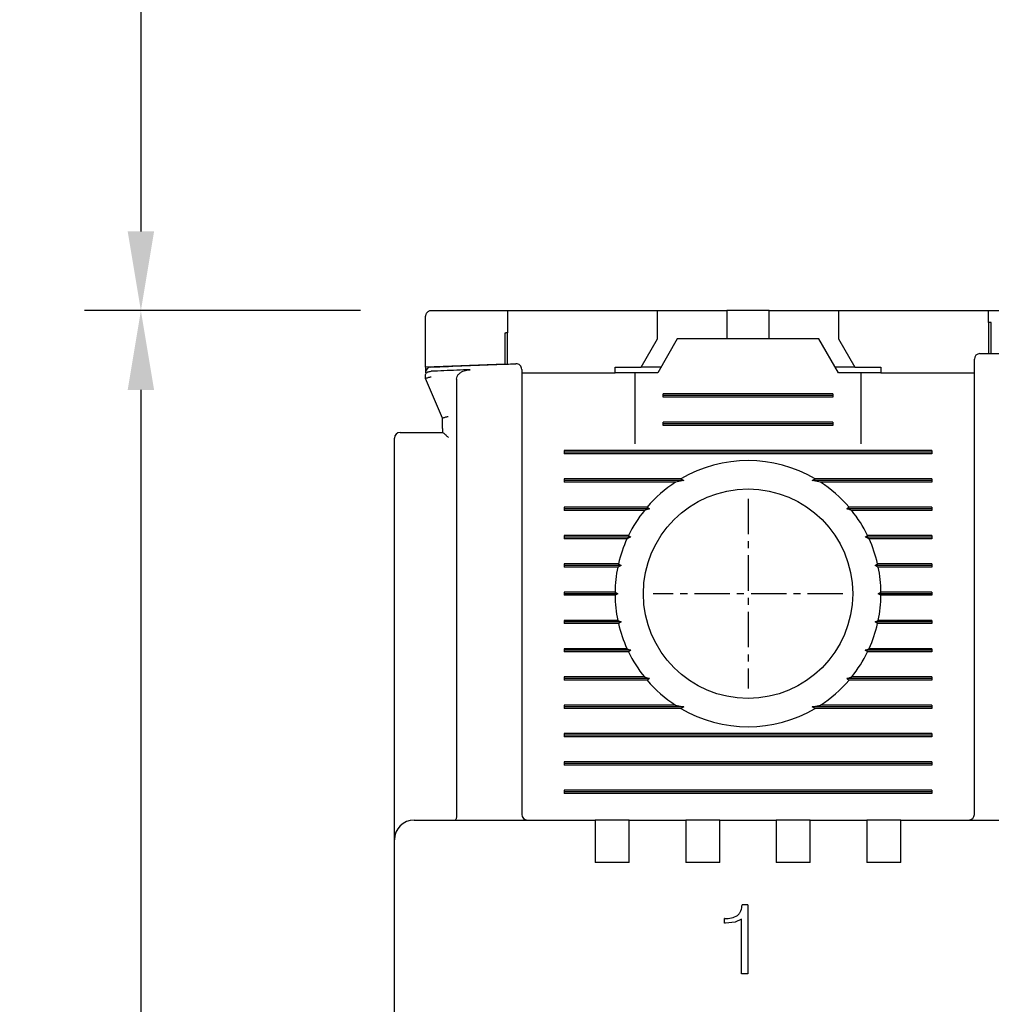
# Model space of a CAD drawing. Extents: x -417 to 993, y -1918 to 617.
# Tile 7 of 25: x 325 to 359, y 508 to 543. Entities that reach past the tile are written whole.
import ezdxf

# ---------------------------------------------------------------- set-up
doc = ezdxf.new("R2010")
doc.units = 0
doc.header["$MEASUREMENT"] = 0
doc.linetypes.add('CENTER', pattern=[2, 1.25, -0.25, 0.25, -0.25])
doc.layers.get('0').update_dxf_attribs({"linetype": 'CONTINUOUS'})
doc.layers.add('cen', color=1, linetype='CENTER')
doc.layers.add('di', color=3, linetype='CONTINUOUS')
doc.styles.add('KIM', font='ROMANS.shx', dxfattribs={"height": 5, "bigfont": 'GSG1.shx'})
doc.styles.get("Standard").update_dxf_attribs({"font": 'romans.shx', "height": 2, "bigfont": 'hgs.shx'})
doc.dimstyles.new('STANDARD$0', dxfattribs={"dimtxt": 5, "dimasz": 5, "dimexe": 1, "dimexo": 2, "dimgap": 2, "dimtad": 1, "dimdec": 4, "dimzin": 12, "dimdsep": 46, "dimtxsty": 'KIM', "dimcen": -1, "dimdle": 0.1, "dimadec": 0, "dimazin": 0, "dimtfac": 1, "dimtdec": 4, "dimtmove": 0, "dimatfit": 3, "dimfxl": 0, "dimtolj": 1, "dimtzin": 0, "dimarcsym": 0})

# ---------------------------------------------------------------- blocks, each defined once
blk = doc.blocks.new('*D1047')
at = {"layer": 'di'}
for p, q in [((336.966, 532.894), (327.204, 532.894)), ((329.204, 530.094), (329.204, 437.094)), ((361.166, 434.294), (327.204, 434.294))]:
    blk.add_line(p, q, dxfattribs=at)
for points in [[(328.737, 530.094), (329.671, 530.094), (329.204, 532.894)], [(328.737, 437.094), (329.671, 437.094), (329.204, 434.294)]]:
    blk.add_solid(points, dxfattribs=at)
at = {"layer": 'di', "insert": (326.204, 483.994), "char_height": 2, "attachment_point": 5, "rotation": 90}
blk.add_mtext('\\A1;98.5', dxfattribs=at)
blk = doc.blocks.new('*D1064')
at = {"layer": 'di'}
for p, q in [((359.466, 582.994), (327.204, 582.994)), ((329.204, 580.194), (329.204, 535.694)), ((336.966, 532.894), (327.204, 532.894))]:
    blk.add_line(p, q, dxfattribs=at)
for points in [[(328.737, 580.194), (329.671, 580.194), (329.204, 582.994)], [(328.737, 535.694), (329.671, 535.694), (329.204, 532.894)]]:
    blk.add_solid(points, dxfattribs=at)
at = {"layer": 'di', "insert": (326.204, 556.881), "char_height": 2, "attachment_point": 5, "rotation": 90}
blk.add_mtext('\\A1;48', dxfattribs=at)

msp = doc.modelspace()

# ---------------------------------------------------------------- linework, layer by layer
for p, q in [((339.266, 530.894), (339.266, 532.694)), ((342.166, 532.894), (342.166, 532.107)), ((342.166, 532.894), (347.466, 532.894)), ((347.466, 531.894), (347.466, 532.894)), ((347.466, 532.894), (349.416, 532.894)), ((349.416, 532.894), (349.916, 532.894)), ((349.916, 532.894), (349.916, 531.894)), ((351.416, 532.894), (349.916, 532.894)), ((351.416, 531.894), (351.416, 532.894)), ((351.416, 532.894), (351.916, 532.894)), ((351.916, 532.894), (353.866, 532.894)), ((353.866, 532.894), (353.866, 531.894)), ((353.866, 532.894), (359.166, 532.894)), ((359.166, 532.48), (359.166, 532.894)), ((359.166, 532.894), (361.866, 532.894)), ((359.166, 532.48), (359.166, 531.38)), ((359.266, 531.38), (359.266, 532.48)), ((342.066, 532.103), (342.066, 531.004)), ((342.166, 531.008), (342.166, 532.107)), ((346.889, 530.894), (347.466, 531.894)), ((348.166, 531.894), (347.473, 530.694)), ((353.166, 531.894), (348.166, 531.894)), ((353.859, 530.694), (353.166, 531.894)), ((353.866, 531.894), (354.443, 530.894)), ((342.066, 531.004), (339.266, 530.894)), ((339.266, 530.894), (339.266, 530.749)), ((339.266, 530.494), (339.266, 530.621)), ((339.459, 530.752), (339.466, 530.753)), ((342.666, 530.694), (345.966, 530.694)), ((345.966, 530.894), (346.889, 530.894)), ((345.966, 530.694), (345.966, 530.894)), ((346.666, 530.694), (345.966, 530.694)), ((346.666, 530.694), (346.666, 528.194)), ((347.473, 530.694), (346.666, 530.694)), ((347.589, 530.894), (346.889, 530.894)), ((354.443, 530.894), (353.743, 530.894)), ((354.666, 530.694), (353.859, 530.694)), ((354.443, 530.894), (355.366, 530.894)), ((354.666, 528.194), (354.666, 530.694)), ((355.366, 530.694), (354.666, 530.694)), ((355.366, 530.894), (355.366, 530.694)), ((355.366, 530.694), (358.666, 530.694)), ((339.866, 529.094), (339.266, 530.494)), ((339.266, 530.494), (339.266, 530.494)), ((340.366, 530.474), (340.366, 515.08)), ((358.666, 515.094), (358.666, 530.296)), ((342.666, 529.936), (342.666, 515.094)), ((347.666, 529.836), (347.666, 529.951)), ((353.666, 529.951), (347.666, 529.951)), ((353.666, 529.894), (347.666, 529.894)), ((353.666, 529.951), (353.666, 529.836)), ((353.666, 529.836), (347.666, 529.836)), ((339.866, 528.727), (339.866, 529.094)), ((339.866, 529.094), (339.866, 529.094)), ((347.666, 528.836), (347.666, 528.951)), ((353.666, 528.951), (347.666, 528.951)), ((353.666, 528.894), (347.666, 528.894)), ((353.666, 528.836), (347.666, 528.836)), ((353.666, 528.951), (353.666, 528.836)), ((338.866, 528.594), (339.867, 528.594)), ((339.866, 528.727), (339.867, 528.594)), ((339.866, 528.727), (339.866, 528.594)), ((338.166, 515.021), (338.166, 528.394)), ((344.166, 527.951), (344.166, 527.836)), ((357.166, 527.951), (344.166, 527.951)), ((357.166, 527.894), (344.166, 527.894)), ((357.166, 527.836), (344.166, 527.836)), ((357.166, 527.951), (357.166, 527.836)), ((348.294, 526.951), (344.166, 526.951)), ((344.166, 526.951), (344.166, 526.836)), ((348.395, 526.894), (344.166, 526.894)), ((348.107, 526.836), (344.166, 526.836)), ((348.395, 526.894), (348.107, 526.836)), ((348.294, 526.951), (348.395, 526.894)), ((352.938, 526.894), (353.038, 526.951)), ((353.225, 526.836), (352.938, 526.894)), ((357.166, 526.894), (352.938, 526.894)), ((357.166, 526.951), (353.038, 526.951)), ((357.166, 526.836), (353.225, 526.836)), ((357.166, 526.951), (357.166, 526.836)), ((347.097, 525.951), (344.166, 525.951)), ((344.166, 525.951), (344.166, 525.836)), ((347.179, 525.894), (344.166, 525.894)), ((347.001, 525.836), (344.166, 525.836)), ((348.266, 525.694), (348.267, 525.71)), ((353.065, 525.71), (353.066, 525.694)), ((357.166, 525.894), (354.153, 525.894)), ((357.166, 525.951), (354.235, 525.951)), ((357.166, 525.836), (354.331, 525.836)), ((357.166, 525.951), (357.166, 525.836)), ((346.441, 524.951), (344.166, 524.951)), ((344.166, 524.951), (344.166, 524.836)), ((346.524, 524.894), (344.166, 524.894)), ((346.386, 524.836), (344.166, 524.836)), ((357.166, 524.894), (354.809, 524.894)), ((357.166, 524.951), (354.892, 524.951)), ((357.166, 524.836), (354.946, 524.836)), ((357.166, 524.951), (357.166, 524.836)), ((346.087, 523.951), (344.166, 523.951)), ((344.166, 523.951), (344.166, 523.836)), ((346.087, 523.951), (346.176, 523.894)), ((355.156, 523.894), (355.246, 523.951)), ((357.166, 523.951), (355.246, 523.951)), ((357.166, 523.951), (357.166, 523.836)), ((346.176, 523.894), (344.166, 523.894)), ((346.062, 523.836), (344.166, 523.836)), ((346.176, 523.894), (346.062, 523.836)), ((355.271, 523.836), (355.156, 523.894)), ((357.166, 523.894), (355.156, 523.894)), ((357.166, 523.836), (355.271, 523.836)), ((345.966, 522.951), (344.166, 522.951)), ((344.166, 522.951), (344.166, 522.836)), ((345.966, 522.951), (346.066, 522.894)), ((355.266, 522.894), (355.366, 522.951)), ((357.166, 522.951), (355.366, 522.951)), ((357.166, 522.951), (357.166, 522.836)), ((346.066, 522.894), (344.166, 522.894)), ((345.966, 522.836), (344.166, 522.836)), ((346.066, 522.894), (345.966, 522.836)), ((357.166, 522.894), (355.266, 522.894)), ((355.366, 522.836), (355.266, 522.894)), ((357.166, 522.836), (355.366, 522.836)), ((346.062, 521.951), (344.166, 521.951)), ((344.166, 521.951), (344.166, 521.836)), ((346.176, 521.894), (344.166, 521.894)), ((346.062, 521.951), (346.176, 521.894)), ((346.176, 521.894), (346.087, 521.836)), ((355.156, 521.894), (355.271, 521.951)), ((355.246, 521.836), (355.156, 521.894)), ((357.166, 521.894), (355.156, 521.894)), ((357.166, 521.951), (355.271, 521.951)), ((357.166, 521.951), (357.166, 521.836)), ((346.087, 521.836), (344.166, 521.836)), ((357.166, 521.836), (355.246, 521.836)), ((346.386, 520.951), (344.166, 520.951)), ((344.166, 520.951), (344.166, 520.836)), ((346.524, 520.894), (344.166, 520.894)), ((346.441, 520.836), (344.166, 520.836)), ((357.166, 520.894), (354.809, 520.894)), ((357.166, 520.836), (354.892, 520.836)), ((357.166, 520.951), (354.946, 520.951)), ((357.166, 520.951), (357.166, 520.836)), ((347.001, 519.951), (344.166, 519.951)), ((344.166, 519.951), (344.166, 519.836)), ((347.179, 519.894), (344.166, 519.894)), ((347.097, 519.836), (344.166, 519.836)), ((348.266, 520.078), (348.266, 520.094)), ((353.066, 520.094), (353.066, 520.078)), ((357.166, 519.894), (354.153, 519.894)), ((357.166, 519.836), (354.235, 519.836)), ((357.166, 519.951), (354.331, 519.951)), ((357.166, 519.951), (357.166, 519.836)), ((348.107, 518.951), (344.166, 518.951)), ((344.166, 518.951), (344.166, 518.836)), ((348.395, 518.894), (344.166, 518.894)), ((348.294, 518.836), (344.166, 518.836)), ((348.107, 518.951), (348.395, 518.894)), ((348.395, 518.894), (348.294, 518.836)), ((352.938, 518.894), (353.225, 518.951)), ((357.166, 518.894), (352.938, 518.894)), ((353.038, 518.836), (352.938, 518.894)), ((357.166, 518.836), (353.038, 518.836)), ((357.166, 518.951), (353.225, 518.951)), ((357.166, 518.951), (357.166, 518.836)), ((344.166, 517.951), (344.166, 517.836)), ((357.166, 517.951), (344.166, 517.951)), ((357.166, 517.894), (344.166, 517.894)), ((357.166, 517.836), (344.166, 517.836)), ((357.166, 517.951), (357.166, 517.836)), ((344.166, 516.951), (344.166, 516.836)), ((357.166, 516.951), (344.166, 516.951)), ((357.166, 516.894), (344.166, 516.894)), ((357.166, 516.836), (344.166, 516.836)), ((357.166, 516.951), (357.166, 516.836)), ((344.166, 515.951), (344.166, 515.836)), ((357.166, 515.951), (344.166, 515.951)), ((357.166, 515.951), (357.166, 515.836)), ((357.166, 515.894), (344.166, 515.894)), ((357.166, 515.836), (344.166, 515.836)), ((338.166, 514.194), (338.166, 515.021)), ((340.366, 515.078), (340.366, 515.08)), ((338.866, 514.894), (345.266, 514.894)), ((345.266, 514.894), (345.266, 514.202)), ((346.466, 514.894), (345.266, 514.894)), ((346.466, 514.894), (348.466, 514.894)), ((346.466, 514.202), (346.466, 514.894)), ((348.466, 514.894), (348.466, 514.202)), ((349.666, 514.894), (348.466, 514.894)), ((349.666, 514.894), (351.666, 514.894)), ((349.666, 514.202), (349.666, 514.894)), ((351.666, 514.894), (351.666, 514.202)), ((352.866, 514.894), (351.666, 514.894)), ((352.866, 514.894), (354.866, 514.894)), ((352.866, 514.202), (352.866, 514.894)), ((354.866, 514.894), (354.866, 514.202)), ((356.066, 514.894), (354.866, 514.894)), ((356.066, 514.894), (370.266, 514.894)), ((356.066, 514.202), (356.066, 514.894)), ((345.266, 514.202), (345.266, 513.394)), ((346.466, 513.394), (346.466, 514.202)), ((348.466, 514.202), (348.466, 513.394)), ((349.666, 513.394), (349.666, 514.202)), ((351.666, 514.202), (351.666, 513.394)), ((352.866, 513.394), (352.866, 514.202)), ((354.866, 514.202), (354.866, 513.394)), ((356.066, 513.394), (356.066, 514.202)), ((338.166, 451.594), (338.166, 514.194)), ((346.466, 513.394), (345.266, 513.394)), ((349.666, 513.394), (348.466, 513.394)), ((352.866, 513.394), (351.666, 513.394)), ((356.066, 513.394), (354.866, 513.394)), ((350.656, 511.894), (350.458, 511.894)), ((350.656, 511.894), (350.656, 509.458)), ((349.833, 511.253), (349.833, 511.413)), ((349.847, 511.413), (349.833, 511.413)), ((349.867, 511.253), (349.833, 511.253)), ((350.208, 511.286), (349.867, 511.253)), ((350.432, 511.388), (350.208, 511.286)), ((350.432, 509.458), (350.432, 511.388)), ((350.656, 509.458), (350.432, 509.458))]:
    msp.add_line(p, q)
at = {"flags": 128}
for points in [[(359.266, 532.48), (359.254, 532.48), (359.241, 532.48), (359.229, 532.48), (359.216, 532.48), (359.204, 532.48), (359.191, 532.48), (359.179, 532.48), (359.166, 532.48)], [(342.166, 532.107), (342.154, 532.107), (342.141, 532.106), (342.129, 532.106), (342.116, 532.105), (342.104, 532.105), (342.091, 532.104), (342.079, 532.104), (342.066, 532.103)], [(347.097, 525.951), (347.139, 525.922), (347.179, 525.894)], [(354.153, 525.894), (354.193, 525.922), (354.235, 525.951)], [(346.441, 524.951), (346.507, 524.906), (346.524, 524.894)], [(346.524, 520.894), (346.506, 520.882), (346.441, 520.836)], [(354.892, 520.836), (354.826, 520.882), (354.809, 520.894)], [(347.179, 519.894), (347.139, 519.866), (347.097, 519.836)], [(354.235, 519.836), (354.193, 519.866), (354.153, 519.894)]]:
    msp.add_lwpolyline(points, dxfattribs=at)
msp.add_circle((350.666, 522.894), 3.7)
for centre, radius, start, end in [((358.866, 531.178), 0.2, 90.4313, 180), ((339.466, 530.702), 0.2, 92.3777, 180), ((342.466, 530.819), 0.2, 0, 92.0766), ((338.366, 528.394), 0.2, 90, 180), ((350.666, 522.894), 4.7, 59.6946, 120.3054), ((350.666, 522.894), 4.7, 122.9885, 139.4145), ((350.666, 522.894), 4.7, 40.5855, 57.0115), ((350.666, 522.894), 4.7, 141.2434, 154.0354), ((350.666, 522.894), 4.7, 25.9646, 38.7566), ((350.666, 522.894), 4.7, 155.591, 166.9942), ((350.666, 522.894), 4.7, 13.0058, 24.409), ((350.666, 522.894), 4.7, 168.4349, 179.2962), ((350.666, 522.894), 4.7, 0.7038, 11.5651), ((350.666, 522.894), 4.7, 180.7038, 191.5651), ((350.666, 522.894), 4.7, 348.4349, 359.2962), ((350.666, 522.894), 4.7, 193.0058, 204.409), ((350.666, 522.894), 4.7, 335.591, 346.9942), ((350.666, 522.894), 4.7, 205.9646, 218.7566), ((350.666, 522.894), 4.7, 321.2434, 334.0354), ((350.666, 522.894), 4.7, 220.5855, 237.0115), ((350.666, 522.894), 4.7, 302.9885, 319.4145), ((350.666, 522.894), 4.7, 239.6946, 300.3054), ((342.866, 515.094), 0.2, 180, 270), ((358.466, 515.094), 0.2, 270, 0), ((338.866, 514.194), 0.7, 90, 180)]:
    msp.add_arc(centre, radius, start, end)
for points, knots in [([(339.466, 532.894), (339.456, 532.893), (339.435, 532.892), (339.4, 532.884), (339.356, 532.864), (339.301, 532.817), (339.271, 532.756), (339.267, 532.71), (339.266, 532.694)], [0, 0, 0, 0, 0.060672, 0.121106, 0.221378, 0.403426, 0.784337, 1, 1, 1, 1]), ([(339.466, 532.894), (340.133, 532.894), (341.032, 532.894), (341.933, 532.894), (342.166, 532.894)], [0, 0, 0, 0, 0.74068, 1, 1, 1, 1]), ([(358.865, 531.378), (359.037, 531.379), (360.038, 531.386), (361.038, 531.389), (361.866, 531.392)], [0, 0, 0, 0, 0.172485, 1, 1, 1, 1]), ([(339.458, 530.902), (340.287, 530.935), (341.287, 530.976), (342.287, 531.012), (342.459, 531.018)], [0, 0, 0, 0, 0.828561, 1, 1, 1, 1]), ([(358.666, 530.296), (358.666, 530.33), (358.666, 530.474), (358.666, 530.718), (358.666, 530.972), (358.666, 531.144), (358.666, 531.166), (358.666, 531.178)], [0, 0, 0, 0, 0.0708776, 0.3031649, 0.5354459, 0.7677235, 1, 1, 1, 1]), ([(339.266, 530.621), (339.266, 530.622), (339.266, 530.635), (339.273, 530.663), (339.299, 530.699), (339.343, 530.728), (339.397, 530.748), (339.439, 530.751), (339.459, 530.752)], [0, 0, 0, 0, 0.009264, 0.207415, 0.425731, 0.62284, 0.811258, 1, 1, 1, 1]), ([(339.266, 530.494), (339.268, 530.497), (339.273, 530.504), (339.306, 530.517), (339.355, 530.533), (339.41, 530.547), (339.449, 530.555), (339.465, 530.558), (339.466, 530.559)], [0, 0, 0, 0, 0.209295, 0.41851, 0.629608, 0.844752, 0.985696, 1, 1, 1, 1]), ([(340.844, 530.808), (340.685, 530.802), (340.226, 530.784), (339.766, 530.765), (339.466, 530.753)], [0, 0, 0, 0, 0.347023, 1, 1, 1, 1]), ([(340.366, 530.474), (340.37, 530.507), (340.378, 530.572), (340.442, 530.664), (340.556, 530.748), (340.699, 530.797), (340.804, 530.805), (340.844, 530.808)], [0, 0, 0, 0, 0.153927, 0.307272, 0.508922, 0.810684, 1, 1, 1, 1]), ([(342.666, 530.819), (342.666, 530.817), (342.666, 530.813), (342.666, 530.74), (342.666, 530.544), (342.666, 530.267), (342.666, 530.046), (342.666, 529.936)], [0, 0, 0, 0, 0.071023, 0.303121, 0.535369, 0.767685, 1, 1, 1, 1]), ([(339.866, 529.094), (339.868, 529.097), (339.873, 529.103), (339.906, 529.117), (339.955, 529.132), (340.01, 529.146), (340.049, 529.154), (340.065, 529.158), (340.066, 529.158)], [0, 0, 0, 0, 0.209276, 0.418495, 0.629591, 0.844729, 0.985697, 1, 1, 1, 1]), ([(338.366, 528.594), (338.369, 528.594), (338.375, 528.594), (338.436, 528.594), (338.549, 528.594), (338.698, 528.594), (338.81, 528.594), (338.866, 528.594)], [0, 0, 0, 0, 0.145708, 0.36058, 0.574127, 0.787052, 1, 1, 1, 1]), ([(339.867, 528.594), (339.871, 528.592), (339.879, 528.589), (339.911, 528.563), (339.963, 528.516), (340.02, 528.462), (340.056, 528.426), (340.065, 528.417), (340.066, 528.417)], [0, 0, 0, 0, 0.160599, 0.320103, 0.563048, 0.89367, 0.992091, 1, 1, 1, 1]), ([(347.179, 525.894), (347.161, 525.888), (347.102, 525.869), (347.043, 525.85), (347.001, 525.836)], [0, 0, 0, 0, 0.296334, 1, 1, 1, 1]), ([(354.331, 525.836), (354.29, 525.85), (354.231, 525.869), (354.171, 525.888), (354.153, 525.894)], [0, 0, 0, 0, 0.703666, 1, 1, 1, 1]), ([(346.524, 524.894), (346.52, 524.892), (346.474, 524.873), (346.428, 524.854), (346.386, 524.836)], [0, 0, 0, 0, 0.0763314, 1, 1, 1, 1]), ([(354.809, 524.894), (354.814, 524.898), (354.842, 524.917), (354.87, 524.936), (354.892, 524.951)], [0, 0, 0, 0, 0.205244, 1, 1, 1, 1]), ([(354.946, 524.836), (354.904, 524.854), (354.858, 524.873), (354.812, 524.892), (354.809, 524.894)], [0, 0, 0, 0, 0.923661, 1, 1, 1, 1]), ([(346.386, 520.951), (346.428, 520.934), (346.474, 520.914), (346.52, 520.895), (346.524, 520.894)], [0, 0, 0, 0, 0.9223348, 1, 1, 1, 1]), ([(354.809, 520.894), (354.812, 520.895), (354.858, 520.914), (354.904, 520.934), (354.946, 520.951)], [0, 0, 0, 0, 0.077673, 1, 1, 1, 1]), ([(347.001, 519.951), (347.043, 519.938), (347.102, 519.918), (347.161, 519.899), (347.179, 519.894)], [0, 0, 0, 0, 0.702613, 1, 1, 1, 1]), ([(354.153, 519.894), (354.171, 519.899), (354.231, 519.918), (354.29, 519.938), (354.331, 519.951)], [0, 0, 0, 0, 0.297387, 1, 1, 1, 1]), ([(340.366, 515.078), (340.365, 515.056), (340.363, 515.012), (340.353, 514.957), (340.339, 514.915), (340.325, 514.897), (340.316, 514.894), (340.313, 514.894), (340.313, 514.894)], [0, 0, 0, 0, 0.21746, 0.434773, 0.655999, 0.884661, 0.986784, 1, 1, 1, 1]), ([(350.293, 511.528), (350.318, 511.552), (350.369, 511.598), (350.436, 511.722), (350.449, 511.825), (350.458, 511.894)], [0, 0, 0, 0, 0.249878, 0.499428, 1, 1, 1, 1]), ([(349.847, 511.413), (349.926, 511.414), (350.084, 511.417), (350.224, 511.491), (350.293, 511.528)], [0, 0, 0, 0, 0.5035163, 1, 1, 1, 1])]:
    msp.add_open_spline(points, degree=3, knots=knots)
at = {"layer": 'cen'}
for p, q in [((350.666, 526.249), (350.666, 519.539)), ((354.021, 522.894), (347.311, 522.894))]:
    msp.add_line(p, q, dxfattribs=at)

# ---------------------------------------------------------------- dimensions: what is measured, and where the dimension line sits
at = {"layer": 'di'}
for base, p1, p2, text, picture, middle in [((329.204, 532.894), (361.466, 582.994), (338.966, 532.894), '48', '*D1064', (329.204, 556.881)), ((329.204, 434.294), (338.966, 532.894), (363.166, 434.294), '98.5', '*D1047', (329.204, 483.994))]:
    dim = msp.add_linear_dim(base=base, p1=p1, p2=p2, angle=90, text=text, dimstyle='STANDARD$0', override={"dimtxt": 3, "dimasz": 2.8, "dimexe": 2, "dimdec": 2, "dimzin": 8, "dimtxsty": 'Standard', "dimcen": 0, "dimclrd": 256, "dimclre": 256, "dimclrt": 256, "dimadec": 2, "dimazin": 2, "dimtfac": 0.6, "dimtdec": 2, "dimtzin": 8, "dimlwd": 65535, "dimlwe": 65535, "dimarcsym": 1}, dxfattribs=at)
    dim.commit()
    dim.dimension.update_dxf_attribs({"geometry": picture, "text_midpoint": middle, "dimtype": 160})

doc.saveas('drawing.dxf')
